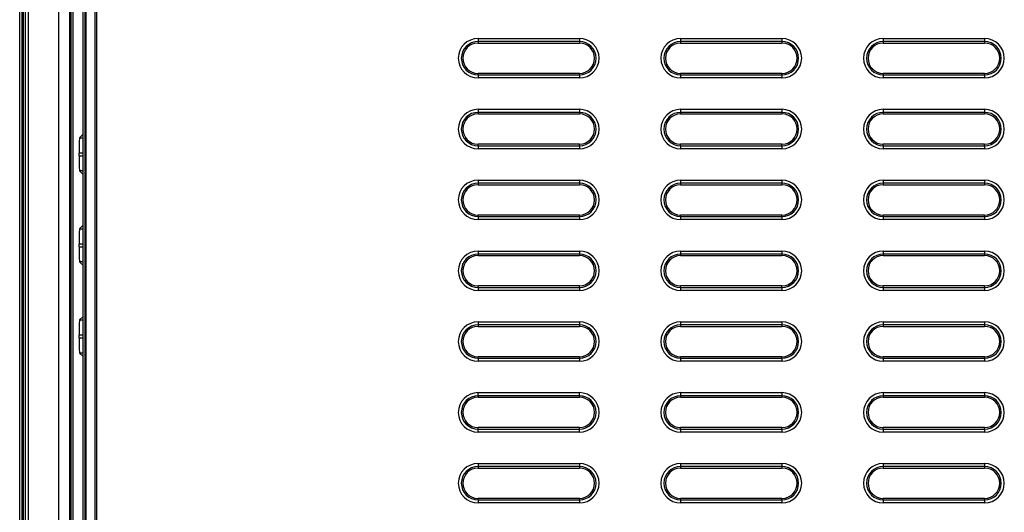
# Model space of a CAD drawing. Header units: millimetres. Extents: x 1316 to 1736, y 283 to 580.
# Tile 11 of 24: x 1574 to 1607, y 425 to 442. Entities that reach past the tile are written whole.
import ezdxf

# ---------------------------------------------------------------- set-up
doc = ezdxf.new("R2010")
doc.units = ezdxf.units.MM

msp = doc.modelspace()

# ---------------------------------------------------------------- linework, layer by layer
at = {"color": 7, "linetype": 'Continuous', "lineweight": 25}
for p, q in [((1574.142, 380.709), (1574.142, 463.743)), ((1574.209, 463.743), (1574.209, 380.709)), ((1574.222, 380.722), (1574.222, 463.73)), ((1574.224, 380.726), (1574.224, 463.726)), ((1574.257, 463.726), (1574.257, 380.726)), ((1574.324, 463.726), (1574.324, 380.726)), ((1574.424, 463.726), (1574.424, 380.726)), ((1575.424, 463.726), (1575.424, 380.726)), ((1575.791, 380.726), (1575.791, 463.726)), ((1575.824, 463.726), (1575.824, 380.726)), ((1575.826, 380.794), (1575.826, 463.658)), ((1575.893, 463.658), (1575.893, 380.794)), ((1576.231, 381.817), (1576.231, 462.635)), ((1576.299, 381.887), (1576.299, 462.566)), ((1576.319, 462.565), (1576.319, 381.887)), ((1576.626, 381.887), (1576.626, 462.565)), ((1576.673, 462.565), (1576.673, 381.887)), ((1589.224, 441.042), (1592.557, 441.042)), ((1589.224, 441.042), (1589.224, 440.943)), ((1592.557, 441.042), (1592.557, 440.943)), ((1595.891, 441.042), (1599.224, 441.042)), ((1595.891, 441.042), (1595.891, 440.943)), ((1599.224, 441.042), (1599.224, 440.943)), ((1602.557, 441.042), (1605.891, 441.042)), ((1602.557, 441.042), (1602.557, 440.943)), ((1605.891, 441.042), (1605.891, 440.943)), ((1592.557, 440.943), (1589.224, 440.943)), ((1589.224, 440.943), (1589.224, 440.892)), ((1589.224, 440.892), (1592.557, 440.892)), ((1592.557, 440.943), (1592.557, 440.892)), ((1599.224, 440.943), (1595.891, 440.943)), ((1595.891, 440.943), (1595.891, 440.892)), ((1595.891, 440.892), (1599.224, 440.892)), ((1599.224, 440.943), (1599.224, 440.892)), ((1605.891, 440.943), (1602.557, 440.943)), ((1602.557, 440.943), (1602.557, 440.892)), ((1602.557, 440.892), (1605.891, 440.892)), ((1605.891, 440.943), (1605.891, 440.892)), ((1592.557, 439.892), (1589.224, 439.892)), ((1589.224, 439.842), (1589.224, 439.892)), ((1589.224, 439.842), (1589.224, 439.742)), ((1589.224, 439.842), (1592.557, 439.842)), ((1592.557, 439.742), (1589.224, 439.742)), ((1592.557, 439.842), (1592.557, 439.892)), ((1592.557, 439.842), (1592.557, 439.742)), ((1599.224, 439.892), (1595.891, 439.892)), ((1595.891, 439.842), (1595.891, 439.892)), ((1595.891, 439.842), (1595.891, 439.742)), ((1595.891, 439.842), (1599.224, 439.842)), ((1599.224, 439.742), (1595.891, 439.742)), ((1599.224, 439.842), (1599.224, 439.892)), ((1599.224, 439.842), (1599.224, 439.742)), ((1605.891, 439.892), (1602.557, 439.892)), ((1602.557, 439.842), (1602.557, 439.892)), ((1602.557, 439.842), (1602.557, 439.742)), ((1602.557, 439.842), (1605.891, 439.842)), ((1605.891, 439.742), (1602.557, 439.742)), ((1605.891, 439.842), (1605.891, 439.892)), ((1605.891, 439.842), (1605.891, 439.742)), ((1589.224, 438.709), (1592.557, 438.709)), ((1589.224, 438.709), (1589.224, 438.609)), ((1592.557, 438.709), (1592.557, 438.609)), ((1595.891, 438.709), (1599.224, 438.709)), ((1595.891, 438.709), (1595.891, 438.609)), ((1599.224, 438.709), (1599.224, 438.609)), ((1602.557, 438.709), (1605.891, 438.709)), ((1602.557, 438.709), (1602.557, 438.609)), ((1605.891, 438.709), (1605.891, 438.609)), ((1592.557, 438.609), (1589.224, 438.609)), ((1589.224, 438.609), (1589.224, 438.559)), ((1589.224, 438.559), (1592.557, 438.559)), ((1592.557, 438.609), (1592.557, 438.559)), ((1599.224, 438.609), (1595.891, 438.609)), ((1595.891, 438.609), (1595.891, 438.559)), ((1595.891, 438.559), (1599.224, 438.559)), ((1599.224, 438.609), (1599.224, 438.559)), ((1605.891, 438.609), (1602.557, 438.609)), ((1602.557, 438.609), (1602.557, 438.559)), ((1602.557, 438.559), (1605.891, 438.559)), ((1605.891, 438.609), (1605.891, 438.559)), ((1576.111, 437.77), (1576.231, 437.889)), ((1576.111, 437.77), (1576.231, 437.77)), ((1592.557, 437.559), (1589.224, 437.559)), ((1589.224, 437.509), (1589.224, 437.559)), ((1589.224, 437.509), (1589.224, 437.409)), ((1589.224, 437.509), (1592.557, 437.509)), ((1592.557, 437.409), (1589.224, 437.409)), ((1592.557, 437.509), (1592.557, 437.559)), ((1592.557, 437.509), (1592.557, 437.409)), ((1599.224, 437.559), (1595.891, 437.559)), ((1595.891, 437.509), (1595.891, 437.559)), ((1595.891, 437.509), (1595.891, 437.409)), ((1595.891, 437.509), (1599.224, 437.509)), ((1599.224, 437.409), (1595.891, 437.409)), ((1599.224, 437.509), (1599.224, 437.559)), ((1599.224, 437.509), (1599.224, 437.409)), ((1605.891, 437.559), (1602.557, 437.559)), ((1602.557, 437.509), (1602.557, 437.559)), ((1602.557, 437.509), (1605.891, 437.509)), ((1602.557, 437.509), (1602.557, 437.409)), ((1605.891, 437.409), (1602.557, 437.409)), ((1605.891, 437.509), (1605.891, 437.559)), ((1605.891, 437.509), (1605.891, 437.409)), ((1576.094, 437.182), (1576.094, 437.27)), ((1576.231, 437.27), (1576.094, 437.27)), ((1576.094, 437.182), (1576.231, 437.182)), ((1576.231, 436.562), (1576.111, 436.682)), ((1576.231, 436.682), (1576.111, 436.682)), ((1589.224, 436.376), (1592.557, 436.376)), ((1589.224, 436.376), (1589.224, 436.276)), ((1592.557, 436.276), (1589.224, 436.276)), ((1589.224, 436.276), (1589.224, 436.226)), ((1589.224, 436.226), (1592.557, 436.226)), ((1592.557, 436.376), (1592.557, 436.276)), ((1592.557, 436.276), (1592.557, 436.226)), ((1595.891, 436.376), (1599.224, 436.376)), ((1595.891, 436.376), (1595.891, 436.276)), ((1599.224, 436.276), (1595.891, 436.276)), ((1595.891, 436.276), (1595.891, 436.226)), ((1595.891, 436.226), (1599.224, 436.226)), ((1599.224, 436.376), (1599.224, 436.276)), ((1599.224, 436.276), (1599.224, 436.226)), ((1602.557, 436.376), (1605.891, 436.376)), ((1602.557, 436.376), (1602.557, 436.276)), ((1605.891, 436.276), (1602.557, 436.276)), ((1602.557, 436.276), (1602.557, 436.226)), ((1602.557, 436.226), (1605.891, 436.226)), ((1605.891, 436.376), (1605.891, 436.276)), ((1605.891, 436.276), (1605.891, 436.226)), ((1592.557, 435.226), (1589.224, 435.226)), ((1589.224, 435.175), (1589.224, 435.226)), ((1589.224, 435.175), (1589.224, 435.076)), ((1589.224, 435.175), (1592.557, 435.175)), ((1592.557, 435.175), (1592.557, 435.226)), ((1592.557, 435.175), (1592.557, 435.076)), ((1599.224, 435.226), (1595.891, 435.226)), ((1595.891, 435.175), (1595.891, 435.226)), ((1595.891, 435.175), (1599.224, 435.175)), ((1595.891, 435.175), (1595.891, 435.076)), ((1599.224, 435.175), (1599.224, 435.226)), ((1599.224, 435.175), (1599.224, 435.076)), ((1605.891, 435.226), (1602.557, 435.226)), ((1602.557, 435.175), (1602.557, 435.226)), ((1602.557, 435.175), (1602.557, 435.076)), ((1602.557, 435.175), (1605.891, 435.175)), ((1605.891, 435.175), (1605.891, 435.226)), ((1605.891, 435.175), (1605.891, 435.076)), ((1576.111, 434.77), (1576.231, 434.889)), ((1592.557, 435.076), (1589.224, 435.076)), ((1599.224, 435.076), (1595.891, 435.076)), ((1605.891, 435.076), (1602.557, 435.076)), ((1576.111, 434.77), (1576.231, 434.77)), ((1576.094, 434.182), (1576.094, 434.27)), ((1576.231, 434.27), (1576.094, 434.27)), ((1576.094, 434.182), (1576.231, 434.182)), ((1589.224, 434.042), (1592.557, 434.042)), ((1589.224, 434.042), (1589.224, 433.943)), ((1592.557, 433.943), (1589.224, 433.943)), ((1589.224, 433.943), (1589.224, 433.892)), ((1589.224, 433.892), (1592.557, 433.892)), ((1592.557, 434.042), (1592.557, 433.943)), ((1592.557, 433.943), (1592.557, 433.892)), ((1595.891, 434.042), (1599.224, 434.042)), ((1595.891, 434.042), (1595.891, 433.943)), ((1599.224, 433.943), (1595.891, 433.943)), ((1595.891, 433.943), (1595.891, 433.892)), ((1595.891, 433.892), (1599.224, 433.892)), ((1599.224, 434.042), (1599.224, 433.943)), ((1599.224, 433.943), (1599.224, 433.892)), ((1602.557, 434.042), (1605.891, 434.042)), ((1602.557, 434.042), (1602.557, 433.943)), ((1605.891, 433.943), (1602.557, 433.943)), ((1602.557, 433.943), (1602.557, 433.892)), ((1602.557, 433.892), (1605.891, 433.892)), ((1605.891, 434.042), (1605.891, 433.943)), ((1605.891, 433.943), (1605.891, 433.892)), ((1576.231, 433.562), (1576.111, 433.682)), ((1576.231, 433.682), (1576.111, 433.682)), ((1592.557, 432.892), (1589.224, 432.892)), ((1589.224, 432.842), (1589.224, 432.892)), ((1592.557, 432.842), (1592.557, 432.892)), ((1599.224, 432.892), (1595.891, 432.892)), ((1595.891, 432.842), (1595.891, 432.892)), ((1599.224, 432.842), (1599.224, 432.892)), ((1605.891, 432.892), (1602.557, 432.892)), ((1602.557, 432.842), (1602.557, 432.892)), ((1605.891, 432.842), (1605.891, 432.892)), ((1589.224, 432.842), (1592.557, 432.842)), ((1589.224, 432.842), (1589.224, 432.742)), ((1592.557, 432.742), (1589.224, 432.742)), ((1592.557, 432.842), (1592.557, 432.742)), ((1595.891, 432.842), (1595.891, 432.742)), ((1595.891, 432.842), (1599.224, 432.842)), ((1599.224, 432.742), (1595.891, 432.742)), ((1599.224, 432.842), (1599.224, 432.742)), ((1602.557, 432.842), (1605.891, 432.842)), ((1602.557, 432.842), (1602.557, 432.742)), ((1605.891, 432.742), (1602.557, 432.742)), ((1605.891, 432.842), (1605.891, 432.742)), ((1576.111, 431.77), (1576.231, 431.889)), ((1576.111, 431.77), (1576.231, 431.77)), ((1589.224, 431.709), (1592.557, 431.709)), ((1589.224, 431.709), (1589.224, 431.609)), ((1592.557, 431.609), (1589.224, 431.609)), ((1589.224, 431.609), (1589.224, 431.559)), ((1589.224, 431.559), (1592.557, 431.559)), ((1592.557, 431.709), (1592.557, 431.609)), ((1592.557, 431.609), (1592.557, 431.559)), ((1595.891, 431.709), (1599.224, 431.709)), ((1595.891, 431.709), (1595.891, 431.609)), ((1599.224, 431.609), (1595.891, 431.609)), ((1595.891, 431.609), (1595.891, 431.559)), ((1595.891, 431.559), (1599.224, 431.559)), ((1599.224, 431.709), (1599.224, 431.609)), ((1599.224, 431.609), (1599.224, 431.559)), ((1602.557, 431.709), (1605.891, 431.709)), ((1602.557, 431.709), (1602.557, 431.609)), ((1605.891, 431.609), (1602.557, 431.609)), ((1602.557, 431.609), (1602.557, 431.559)), ((1602.557, 431.559), (1605.891, 431.559)), ((1605.891, 431.709), (1605.891, 431.609)), ((1605.891, 431.609), (1605.891, 431.559)), ((1576.094, 431.182), (1576.094, 431.27)), ((1576.231, 431.27), (1576.094, 431.27)), ((1576.094, 431.182), (1576.231, 431.182)), ((1576.231, 430.562), (1576.111, 430.682)), ((1576.231, 430.682), (1576.111, 430.682)), ((1592.557, 430.559), (1589.224, 430.559)), ((1589.224, 430.509), (1589.224, 430.559)), ((1589.224, 430.509), (1589.224, 430.409)), ((1589.224, 430.509), (1592.557, 430.509)), ((1592.557, 430.409), (1589.224, 430.409)), ((1592.557, 430.509), (1592.557, 430.559)), ((1592.557, 430.509), (1592.557, 430.409)), ((1599.224, 430.559), (1595.891, 430.559)), ((1595.891, 430.509), (1595.891, 430.559)), ((1595.891, 430.509), (1599.224, 430.509)), ((1595.891, 430.509), (1595.891, 430.409)), ((1599.224, 430.409), (1595.891, 430.409)), ((1599.224, 430.509), (1599.224, 430.559)), ((1599.224, 430.509), (1599.224, 430.409)), ((1605.891, 430.559), (1602.557, 430.559)), ((1602.557, 430.509), (1602.557, 430.559)), ((1602.557, 430.509), (1605.891, 430.509)), ((1602.557, 430.509), (1602.557, 430.409)), ((1605.891, 430.409), (1602.557, 430.409)), ((1605.891, 430.509), (1605.891, 430.559)), ((1605.891, 430.509), (1605.891, 430.409)), ((1589.224, 429.376), (1592.557, 429.376)), ((1589.224, 429.276), (1589.224, 429.376)), ((1592.557, 429.276), (1592.557, 429.376)), ((1595.891, 429.376), (1599.224, 429.376)), ((1595.891, 429.376), (1595.891, 429.276)), ((1599.224, 429.376), (1599.224, 429.276)), ((1602.557, 429.376), (1605.891, 429.376)), ((1602.557, 429.376), (1602.557, 429.276)), ((1605.891, 429.376), (1605.891, 429.276)), ((1592.557, 429.276), (1589.224, 429.276)), ((1589.224, 429.276), (1589.224, 429.226)), ((1589.224, 429.226), (1592.557, 429.226)), ((1592.557, 429.276), (1592.557, 429.226)), ((1599.224, 429.276), (1595.891, 429.276)), ((1595.891, 429.276), (1595.891, 429.226)), ((1595.891, 429.226), (1599.224, 429.226)), ((1599.224, 429.276), (1599.224, 429.226)), ((1605.891, 429.276), (1602.557, 429.276)), ((1602.557, 429.276), (1602.557, 429.226)), ((1602.557, 429.226), (1605.891, 429.226)), ((1605.891, 429.276), (1605.891, 429.226)), ((1592.557, 428.226), (1589.224, 428.226)), ((1589.224, 428.175), (1589.224, 428.226)), ((1589.224, 428.076), (1589.224, 428.175)), ((1589.224, 428.175), (1592.557, 428.175)), ((1592.557, 428.076), (1589.224, 428.076)), ((1592.557, 428.175), (1592.557, 428.226)), ((1592.557, 428.076), (1592.557, 428.175)), ((1599.224, 428.226), (1595.891, 428.226)), ((1595.891, 428.175), (1595.891, 428.226)), ((1595.891, 428.175), (1595.891, 428.076)), ((1595.891, 428.175), (1599.224, 428.175)), ((1599.224, 428.076), (1595.891, 428.076)), ((1599.224, 428.175), (1599.224, 428.226)), ((1599.224, 428.175), (1599.224, 428.076)), ((1605.891, 428.226), (1602.557, 428.226)), ((1602.557, 428.175), (1602.557, 428.226)), ((1602.557, 428.175), (1602.557, 428.076)), ((1602.557, 428.175), (1605.891, 428.175)), ((1605.891, 428.076), (1602.557, 428.076)), ((1605.891, 428.175), (1605.891, 428.226)), ((1605.891, 428.175), (1605.891, 428.076)), ((1589.224, 427.042), (1592.557, 427.042)), ((1589.224, 427.042), (1589.224, 426.943)), ((1592.557, 427.042), (1592.557, 426.943)), ((1595.891, 427.042), (1599.224, 427.042)), ((1595.891, 427.042), (1595.891, 426.943)), ((1599.224, 427.042), (1599.224, 426.943)), ((1602.557, 427.042), (1605.891, 427.042)), ((1602.557, 427.042), (1602.557, 426.943)), ((1605.891, 427.042), (1605.891, 426.943)), ((1592.557, 426.943), (1589.224, 426.943)), ((1589.224, 426.943), (1589.224, 426.892)), ((1589.224, 426.892), (1592.557, 426.892)), ((1592.557, 426.943), (1592.557, 426.892)), ((1599.224, 426.943), (1595.891, 426.943)), ((1595.891, 426.943), (1595.891, 426.892)), ((1595.891, 426.892), (1599.224, 426.892)), ((1599.224, 426.943), (1599.224, 426.892)), ((1605.891, 426.943), (1602.557, 426.943)), ((1602.557, 426.943), (1602.557, 426.892)), ((1602.557, 426.892), (1605.891, 426.892)), ((1605.891, 426.943), (1605.891, 426.892)), ((1592.557, 425.892), (1589.224, 425.892)), ((1589.224, 425.842), (1589.224, 425.892)), ((1589.224, 425.842), (1592.557, 425.842)), ((1589.224, 425.842), (1589.224, 425.742)), ((1592.557, 425.742), (1589.224, 425.742)), ((1592.557, 425.842), (1592.557, 425.892)), ((1592.557, 425.842), (1592.557, 425.742)), ((1599.224, 425.892), (1595.891, 425.892)), ((1595.891, 425.842), (1595.891, 425.892)), ((1595.891, 425.842), (1595.891, 425.742)), ((1595.891, 425.842), (1599.224, 425.842)), ((1599.224, 425.742), (1595.891, 425.742)), ((1599.224, 425.842), (1599.224, 425.892)), ((1599.224, 425.842), (1599.224, 425.742)), ((1605.891, 425.892), (1602.557, 425.892)), ((1602.557, 425.842), (1602.557, 425.892)), ((1602.557, 425.842), (1602.557, 425.742)), ((1602.557, 425.842), (1605.891, 425.842)), ((1605.891, 425.742), (1602.557, 425.742)), ((1605.891, 425.842), (1605.891, 425.892)), ((1605.891, 425.842), (1605.891, 425.742))]:
    msp.add_line(p, q, dxfattribs=at)
for centre, radius, start, end in [((1589.224, 440.392), 0.65, 90, 270), ((1592.557, 440.392), 0.65, 270, 90), ((1595.891, 440.392), 0.65, 90, 270), ((1599.224, 440.392), 0.65, 270, 90), ((1602.557, 440.392), 0.65, 90, 270), ((1605.891, 440.392), 0.65, 270, 90), ((1589.224, 440.392), 0.55, 90, 270), ((1589.224, 440.392), 0.5, 90, 270), ((1592.557, 440.392), 0.55, 270, 90), ((1592.557, 440.392), 0.5, 270, 90), ((1595.891, 440.392), 0.55, 90, 270), ((1595.891, 440.392), 0.5, 90, 270), ((1599.224, 440.392), 0.55, 270, 90), ((1599.224, 440.392), 0.5, 270, 90), ((1602.557, 440.392), 0.55, 90, 270), ((1602.557, 440.392), 0.5, 90, 270), ((1605.891, 440.392), 0.55, 270, 90), ((1605.891, 440.392), 0.5, 270, 90), ((1589.224, 438.059), 0.65, 90, 270), ((1592.557, 438.059), 0.65, 270, 90), ((1595.891, 438.059), 0.65, 90, 270), ((1599.224, 438.059), 0.65, 270, 90), ((1602.557, 438.059), 0.65, 90, 270), ((1605.891, 438.059), 0.65, 270, 90), ((1589.224, 438.059), 0.55, 90, 270), ((1589.224, 438.059), 0.5, 90, 270), ((1592.557, 438.059), 0.55, 270, 90), ((1592.557, 438.059), 0.5, 270, 90), ((1595.891, 438.059), 0.55, 90, 270), ((1595.891, 438.059), 0.5, 90, 270), ((1599.224, 438.059), 0.55, 270, 90), ((1599.224, 438.059), 0.5, 270, 90), ((1602.557, 438.059), 0.55, 90, 270), ((1602.557, 438.059), 0.5, 90, 270), ((1605.891, 438.059), 0.55, 270, 90), ((1605.891, 438.059), 0.5, 270, 90), ((1589.224, 435.726), 0.65, 90, 270), ((1589.224, 435.726), 0.55, 90, 270), ((1589.224, 435.726), 0.5, 90, 270), ((1592.557, 435.726), 0.65, 270, 90), ((1592.557, 435.726), 0.55, 270, 90), ((1592.557, 435.726), 0.5, 270, 90), ((1595.891, 435.726), 0.65, 90, 270), ((1595.891, 435.726), 0.55, 90, 270), ((1595.891, 435.726), 0.5, 90, 270), ((1599.224, 435.726), 0.65, 270, 90), ((1599.224, 435.726), 0.55, 270, 90), ((1599.224, 435.726), 0.5, 270, 90), ((1602.557, 435.726), 0.65, 90, 270), ((1602.557, 435.726), 0.55, 90, 270), ((1602.557, 435.726), 0.5, 90, 270), ((1605.891, 435.726), 0.65, 270, 90), ((1605.891, 435.726), 0.55, 270, 90), ((1605.891, 435.726), 0.5, 270, 90), ((1589.224, 433.392), 0.65, 90, 270), ((1589.224, 433.392), 0.55, 90, 270), ((1589.224, 433.392), 0.5, 90, 270), ((1592.557, 433.392), 0.65, 270, 90), ((1592.557, 433.392), 0.55, 270, 90), ((1592.557, 433.392), 0.5, 270, 90), ((1595.891, 433.392), 0.65, 90, 270), ((1595.891, 433.392), 0.55, 90, 270), ((1595.891, 433.392), 0.5, 90, 270), ((1599.224, 433.392), 0.65, 270, 90), ((1599.224, 433.392), 0.55, 270, 90), ((1599.224, 433.392), 0.5, 270, 90), ((1602.557, 433.392), 0.65, 90, 270), ((1602.557, 433.392), 0.55, 90, 270), ((1602.557, 433.392), 0.5, 90, 270), ((1605.891, 433.392), 0.65, 270, 90), ((1605.891, 433.392), 0.55, 270, 90), ((1605.891, 433.392), 0.5, 270, 90), ((1589.224, 431.059), 0.65, 90, 270), ((1589.224, 431.059), 0.55, 90, 270), ((1589.224, 431.059), 0.5, 90, 270), ((1592.557, 431.059), 0.65, 270, 90), ((1592.557, 431.059), 0.55, 270, 90), ((1592.557, 431.059), 0.5, 270, 90), ((1595.891, 431.059), 0.65, 90, 270), ((1595.891, 431.059), 0.55, 90, 270), ((1595.891, 431.059), 0.5, 90, 270), ((1599.224, 431.059), 0.65, 270, 90), ((1599.224, 431.059), 0.55, 270, 90), ((1599.224, 431.059), 0.5, 270, 90), ((1602.557, 431.059), 0.65, 90, 270), ((1602.557, 431.059), 0.55, 90, 270), ((1602.557, 431.059), 0.5, 90, 270), ((1605.891, 431.059), 0.65, 270, 90), ((1605.891, 431.059), 0.55, 270, 90), ((1605.891, 431.059), 0.5, 270, 90), ((1589.224, 428.726), 0.65, 90, 270), ((1592.557, 428.726), 0.65, 270, 90), ((1595.891, 428.726), 0.65, 90, 270), ((1599.224, 428.726), 0.65, 270, 90), ((1602.557, 428.726), 0.65, 90, 270), ((1605.891, 428.726), 0.65, 270, 90), ((1589.224, 428.726), 0.55, 90, 270), ((1589.224, 428.726), 0.5, 90, 270), ((1592.557, 428.726), 0.55, 270, 90), ((1592.557, 428.726), 0.5, 270, 90), ((1595.891, 428.726), 0.55, 90, 270), ((1595.891, 428.726), 0.5, 90, 270), ((1599.224, 428.726), 0.55, 270, 90), ((1599.224, 428.726), 0.5, 270, 90), ((1602.557, 428.726), 0.55, 90, 270), ((1602.557, 428.726), 0.5, 90, 270), ((1605.891, 428.726), 0.55, 270, 90), ((1605.891, 428.726), 0.5, 270, 90), ((1589.224, 426.392), 0.65, 90, 270), ((1592.557, 426.392), 0.65, 270, 90), ((1595.891, 426.392), 0.65, 90, 270), ((1599.224, 426.392), 0.65, 270, 90), ((1602.557, 426.392), 0.65, 90, 270), ((1605.891, 426.392), 0.65, 270, 90), ((1589.224, 426.392), 0.55, 90, 270), ((1589.224, 426.392), 0.5, 90, 270), ((1592.557, 426.392), 0.55, 270, 90), ((1592.557, 426.392), 0.5, 270, 90), ((1595.891, 426.392), 0.55, 90, 270), ((1595.891, 426.392), 0.5, 90, 270), ((1599.224, 426.392), 0.55, 270, 90), ((1599.224, 426.392), 0.5, 270, 90), ((1602.557, 426.392), 0.55, 90, 270), ((1602.557, 426.392), 0.5, 90, 270), ((1605.891, 426.392), 0.55, 270, 90), ((1605.891, 426.392), 0.5, 270, 90)]:
    msp.add_arc(centre, radius, start, end, dxfattribs=at)
for centre, start_param, end_param in [((1576.112, 437.27), 0.034907, 1.570796), ((1576.112, 437.182), 1.570796, 3.106686), ((1576.112, 434.27), 0.034907, 1.570796), ((1576.112, 434.182), 1.570796, 3.106686), ((1576.112, 431.27), 0.034907, 1.570796), ((1576.112, 431.182), 1.570796, 3.106686)]:
    msp.add_ellipse(centre, major_axis=(0, 0.5), ratio=0.034921, start_param=start_param, end_param=end_param, dxfattribs=at)

doc.saveas('drawing.dxf')
